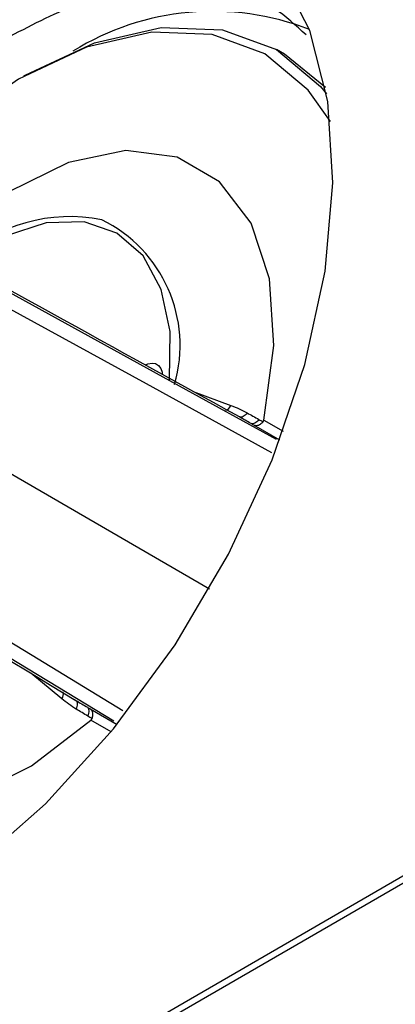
# Model space of a CAD drawing. Header units: millimetres. Extents: x 25 to 1229, y -261 to 1180.
# Tile 42 of 224: x 813 to 821, y 13 to 34. Entities that reach past the tile are written whole.
import ezdxf

# ---------------------------------------------------------------- set-up
doc = ezdxf.new("R2010")
doc.units = ezdxf.units.MM

msp = doc.modelspace()

# ---------------------------------------------------------------- linework, layer by layer
at = {"color": 7, "linetype": 'Continuous', "lineweight": 25}
for p, q in [((782.967, -6.664), (916.464, 70.403)), ((784.742, -5.489), (916.049, 70.314)), ((818.707, 32.845), (818.537, 32.944)), ((819.57, 32.148), (818.707, 32.845)), ((816.781, 25.754), (817.577, 25.456)), ((818.276, 25.151), (818.681, 24.917)), ((818.61, 24.727), (818.064, 25.043)), ((811.862, 24.642), (817.13, 21.601)), ((814.015, 19.286), (813.36, 19.826)), ((814.275, 19.277), (814.314, 19.25)), ((814.616, 19.071), (815.18, 18.746)), ((815.053, 18.589), (814.628, 18.834))]:
    msp.add_line(p, q, dxfattribs=at)
at = {"color": 7, "linetype": 'Continuous', "lineweight": 25, "flags": 128}
for points in [[(810.593, 14.682), (812.155, 15.739), (813.674, 17.075), (815.104, 18.651), (816.402, 20.419), (817.528, 22.325), (818.448, 24.311), (819.135, 26.317), (819.566, 28.281), (819.73, 30.144), (819.621, 31.85), (819.242, 33.347), (818.605, 34.589), (817.73, 35.538), (816.642, 36.166), (815.375, 36.453), (813.968, 36.392), (812.463, 35.982), (810.906, 35.238)], [(813.217, 32.39), (813.245, 32.406), (814.705, 33.088), (816.109, 33.411), (817.403, 33.363), (818.537, 32.944), (819.467, 32.171), (819.594, 32.016)], [(819.675, 31.43), (819.207, 32.094), (818.296, 32.852), (817.183, 33.263), (815.914, 33.311), (814.536, 32.994), (813.104, 32.325), (811.674, 31.329)], [(818.276, 25.151), (818.483, 26.716), (818.391, 28.124), (818.003, 29.295), (817.342, 30.164), (816.445, 30.682), (815.362, 30.82), (814.154, 30.571), (812.888, 29.947), (811.637, 28.985)], [(816.287, 25.983), (816.297, 27.011), (816.108, 27.899), (815.728, 28.602), (815.177, 29.084), (814.485, 29.32), (813.686, 29.297), (812.822, 29.017), (811.938, 28.495)], [(812.696, 27.952), (816.486, 25.87), (818.532, 24.746)], [(818.44, 24.46), (815.798, 25.909), (812.853, 27.523)], [(815.779, 26.312), (815.832, 26.333), (815.917, 26.349), (815.993, 26.337), (816.055, 26.299), (816.101, 26.237), (816.128, 26.154), (816.134, 26.115)], [(817.921, 25.301), (817.901, 25.276), (817.879, 25.254), (817.857, 25.236), (817.835, 25.222), (817.814, 25.213), (817.793, 25.209), (817.775, 25.21), (817.758, 25.216)], [(818.168, 25.163), (818.148, 25.137), (818.127, 25.115), (818.104, 25.097), (818.082, 25.083), (818.061, 25.074), (818.04, 25.069), (818.021, 25.07), (818.005, 25.076)], [(807.989, 22.668), (807.782, 21.102), (807.874, 19.695), (808.262, 18.523), (808.923, 17.654), (809.82, 17.136), (810.903, 16.998), (812.111, 17.248), (813.377, 17.871), (814.628, 18.834)], [(815.109, 18.813), (812.318, 20.504), (809.412, 22.265)], [(809.862, 22.343), (813.516, 20.124), (815.301, 19.041)], [(814.321, 19.066), (814.333, 19.096), (814.341, 19.125), (814.345, 19.153), (814.346, 19.179), (814.343, 19.203), (814.337, 19.222), (814.327, 19.238), (814.314, 19.25)], [(814.565, 18.921), (814.576, 18.951), (814.585, 18.981), (814.589, 19.009), (814.59, 19.035), (814.588, 19.058), (814.581, 19.078), (814.571, 19.094), (814.558, 19.106)]]:
    msp.add_lwpolyline(points, dxfattribs=at)
at = {"color": 7, "linetype": 'Continuous', "lineweight": 25}
for centre, radius, start, end in [((817.199, 28.134), 5.615, 68.7375, 121.6657), ((814.184, 26.01), 3.42, 78.6317, 132.8519), ((813.573, 26.724), 2.936, 343.7036, 64.0384), ((817.415, 25.524), 0.176, 288.0688, 337.194), ((813.874, 19.393), 0.176, 322.8069, 11.9201)]:
    msp.add_arc(centre, radius, start, end, dxfattribs=at)
for points, knots in [([(819.163, 33.255), (818.949, 33.452), (818.412, 33.947), (817.294, 34.308), (815.905, 34.34), (814.427, 33.997), (813.416, 33.476), (812.918, 33.219)], [0, 0, 0, 0, 0.146591, 0.368693, 0.584961, 0.795396, 1, 1, 1, 1]), ([(818.258, 25.113), (818.248, 25.102), (818.23, 25.08), (818.196, 25.055), (818.158, 25.036), (818.11, 25.026), (818.081, 25.036), (818.064, 25.043)], [0, 0, 0, 0, 0.158182, 0.324983, 0.500648, 0.709666, 1, 1, 1, 1]), ([(814.653, 18.868), (814.657, 18.881), (814.666, 18.908), (814.672, 18.95), (814.669, 18.986), (814.661, 19.016), (814.649, 19.042), (814.632, 19.061), (814.62, 19.069), (814.616, 19.071)], [0, 0, 0, 0, 0.154093, 0.3217, 0.499806, 0.612842, 0.750701, 0.933916, 1, 1, 1, 1])]:
    msp.add_open_spline(points, degree=3, knots=knots, dxfattribs=at)
for points in [[(817.758, 25.216), (814.826, 26.831), (812.143, 28.31), (809.711, 29.651)], [(817.577, 25.456), (817.697, 25.413), (817.812, 25.362), (817.921, 25.301)], [(817.921, 25.301), (818.003, 25.255), (818.086, 25.209), (818.168, 25.163)], [(818.005, 25.076), (817.923, 25.122), (817.84, 25.169), (817.758, 25.216)], [(818.064, 25.043), (818.044, 25.054), (818.025, 25.065), (818.005, 25.076)], [(818.168, 25.163), (818.198, 25.146), (818.228, 25.129), (818.258, 25.113)], [(818.258, 25.113), (818.267, 25.124), (818.273, 25.138), (818.276, 25.151)], [(806.449, 24), (808.826, 22.565), (811.448, 20.981), (814.314, 19.25)], [(814.321, 19.066), (814.214, 19.13), (814.112, 19.203), (814.015, 19.286)], [(814.314, 19.25), (814.395, 19.202), (814.477, 19.154), (814.558, 19.106)], [(814.565, 18.921), (814.483, 18.969), (814.402, 19.018), (814.321, 19.066)], [(814.558, 19.106), (814.578, 19.094), (814.597, 19.083), (814.616, 19.071)], [(814.653, 18.868), (814.623, 18.886), (814.594, 18.903), (814.565, 18.921)], [(814.628, 18.834), (814.638, 18.843), (814.647, 18.855), (814.653, 18.868)]]:
    msp.add_open_spline(points, degree=3, dxfattribs=at)

doc.saveas('drawing.dxf')
